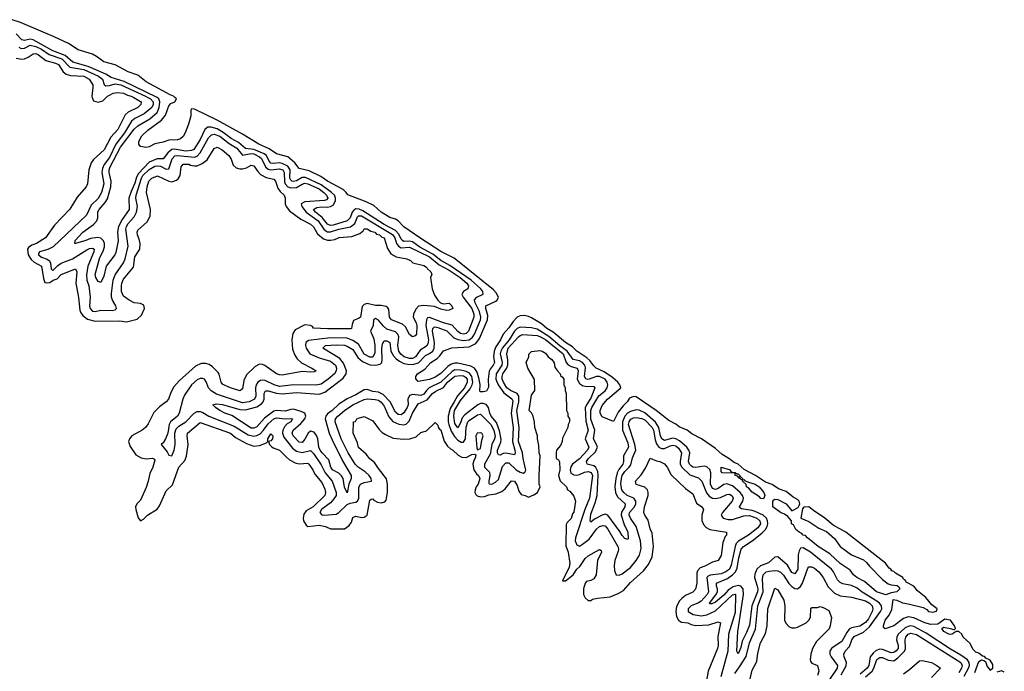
# Model space of a CAD drawing. Header units: inches. Extents: x 2473073 to 2657680, y 705365 to 849016.
# Tile 90 of 151: x 2502656 to 2509610, y 835948 to 840550. Entities that reach past the tile are written whole.
import ezdxf

# ---------------------------------------------------------------- set-up
doc = ezdxf.new("R2010")
doc.units = ezdxf.units.IN
doc.header["$MEASUREMENT"] = 0
doc.layers.add('C5803', color=7, linetype='Continuous')
doc.layers.add('C5804', color=7, linetype='Continuous')

msp = doc.modelspace()

# ---------------------------------------------------------------- linework, layer by layer
at = {"layer": 'C5803', "color": 5}
for points, elevation in [([(2503461, 840000), (2503510, 839972.7), (2503514.2, 839970), (2503510.6, 839950), (2503490.6, 839930), (2503422, 839898), (2503401.5, 839878.5), (2503350, 839774.9), (2503300.4, 839719.6), (2503252.2, 839630), (2503177.4, 839562.6), (2503160.6, 839539.4), (2503143.7, 839490), (2503133.8, 839390), (2503126.4, 839370), (2503062.5, 839297.5), (2503010, 839211.7), (2502901.9, 839098.1), (2502839.2, 839010), (2502775.4, 838970), (2502741.9, 838958.1), (2502717.8, 838942.2), (2502711.5, 838930), (2502715.2, 838890), (2502737.3, 838857.3), (2502758, 838838), (2502810, 838809.6), (2502823.3, 838723.3), (2502834, 838694), (2502851.3, 838691.3), (2502870, 838694.8), (2502892.4, 838710), (2502919.5, 838720.5), (2502950, 838750.5), (2503050, 838789.6), (2503059.3, 838770), (2503052.2, 838690), (2503071.8, 838588.2), (2503079.6, 838499.6), (2503084.4, 838484.4), (2503101.2, 838461.2), (2503135, 838435), (2503190, 838421), (2503362.9, 838422.9), (2503410, 838417.2), (2503485.6, 838434.4), (2503516.9, 838463.1), (2503536.9, 838510), (2503533.2, 838533.2), (2503510, 838545.3), (2503464.9, 838550), (2503430, 838568), (2503390, 838598.5), (2503374.7, 838630), (2503374.3, 838670), (2503377.6, 838690), (2503390, 838717.8), (2503458.8, 838801.2), (2503470, 838874.5), (2503503.5, 838930), (2503506.6, 838970), (2503500.8, 839000.8), (2503488.3, 839031.7), (2503485.2, 839050), (2503490, 839062.6), (2503556.8, 839123.2), (2503577.1, 839162.9), (2503578.9, 839210), (2503551.1, 839330), (2503555.5, 839370), (2503568.4, 839410), (2503590, 839431.9), (2503630, 839447.7), (2503710, 839409.8), (2503730, 839406), (2503763.6, 839416.4), (2503775, 839425), (2503788.6, 839450), (2503796.1, 839510), (2503810, 839529.7), (2503850, 839529.8), (2503862.3, 839522.3), (2503890, 839516.7), (2503910, 839518.4), (2503945.9, 839534.1), (2503979.1, 839560.9), (2504030, 839640.5), (2504050, 839650.8), (2504087, 839630), (2504132.8, 839590), (2504150, 839565.2), (2504162.9, 839522.9), (2504184.8, 839504.8), (2504210, 839495.9), (2504230, 839495.5), (2504256.8, 839503.2), (2504290, 839523.6), (2504310, 839517.6), (2504337.4, 839477.4), (2504357.8, 839457.8), (2504395.9, 839435.9), (2504450, 839424.2), (2504462.2, 839410), (2504479.3, 839359.3), (2504496.1, 839336.1), (2504524.7, 839310), (2504531.6, 839290), (2504531.2, 839250), (2504538.7, 839230), (2504560.7, 839200.7), (2504641.6, 839141.6), (2504710, 839106.8), (2504730, 839087.1), (2504758.7, 839038.7), (2504802.5, 839002.5), (2504830, 838993.7), (2504850, 838993), (2504881.5, 838998.5), (2504911.9, 839011.9), (2505001, 839019), (2505059.1, 839040.9), (2505080.7, 839059.3), (2505090, 839073.6), (2505110, 839073.1), (2505137.1, 839057.1), (2505163.7, 839050), (2505175.6, 839035.6), (2505198, 839030), (2505214, 839014), (2505229, 839010), (2505253, 838933), (2505277.1, 838897.1), (2505314.5, 838874.5), (2505390, 838861.2), (2505415.3, 838850), (2505433.6, 838833.6), (2505510, 838814), (2505530, 838802), (2505533.4, 838793.4), (2505559, 838770), (2505566, 838750), (2505558, 838730), (2505568, 838650), (2505584.7, 838604.7), (2505608.9, 838568.9), (2505628, 838550), (2505650, 838544), (2505690, 838548.7), (2505708.7, 838530), (2505715.3, 838510), (2505690, 838498.8), (2505670, 838497.3), (2505630, 838504.9), (2505584.9, 838524.9), (2505510, 838532.4), (2505473.3, 838526.7), (2505453.9, 838506.1), (2505437.4, 838470), (2505435.8, 838450), (2505456.1, 838410), (2505461, 838390), (2505458.4, 838330), (2505450, 838317.3), (2505430, 838310.7), (2505410, 838327.3), (2505381.3, 838381.3), (2505359.1, 838399.1), (2505282.6, 838430), (2505267, 838450), (2505262.4, 838502.4), (2505255.6, 838515.6), (2505244.1, 838524.1), (2505210, 838532), (2505170, 838530.4), (2505110, 838544.9), (2505090, 838539.5), (2505074.5, 838525.5), (2505062, 838450), (2505050, 838440.3), (2505014.7, 838425.3), (2505003.1, 838396.9), (2504998.4, 838370), (2504992.6, 838367.4), (2504830, 838366), (2504730.7, 838370.7), (2504723.6, 838383.6), (2504710, 838389.1), (2504670, 838394), (2504601.1, 838358.9), (2504585.4, 838334.6), (2504577.8, 838290), (2504582.8, 838222.8), (2504600, 838180), (2504615.6, 838155.6), (2504645.6, 838125.6), (2504718.4, 838090), (2504749.2, 838070), (2504736, 838064), (2504710, 838061.5), (2504650, 838065.8), (2504510, 838039.7), (2504490, 838042), (2504469.1, 838050), (2504387.1, 838107.1), (2504370, 838115.3), (2504350, 838116.5), (2504318.2, 838101.8), (2504258.8, 838041.2), (2504239.4, 838000.6), (2504230, 837943), (2504210, 837929.4), (2504146, 837950), (2504090, 837974.4), (2504078.9, 837990), (2504065.8, 838045.8), (2504057.8, 838057.8), (2504018.1, 838098.1), (2503994.5, 838114.5), (2503970, 838122.7), (2503937.5, 838122.5), (2503897.3, 838102.7), (2503781.7, 837998.3), (2503743.9, 837956.1), (2503723, 837917), (2503706.3, 837870), (2503691.3, 837850), (2503643.1, 837816.9), (2503603.1, 837776.9), (2503563.2, 837696.8), (2503545.2, 837670), (2503521.2, 837650), (2503448.3, 837611.7), (2503430.9, 837589.1), (2503425.6, 837570), (2503435.5, 837535.5), (2503477.4, 837477.4), (2503514.9, 837454.9), (2503550, 837449.6), (2503592.9, 837452.9), (2503607.3, 837447.3), (2503610, 837438), (2503596.8, 837390), (2503574.4, 837345.6), (2503563.9, 837290), (2503550, 837246), (2503510, 837157.1), (2503484.5, 837130), (2503473.6, 837110), (2503475.1, 837090), (2503491.8, 837031.8), (2503509.6, 837009.6), (2503530, 837022.7), (2503558, 837050), (2503626.5, 837093.5), (2503643, 837117), (2503690, 837223.5), (2503734.2, 837265.8), (2503780.7, 837390), (2503822.2, 837437.8), (2503833.4, 837466.6), (2503844.7, 837550), (2503839.6, 837610), (2503842, 837630), (2503930, 837706.3), (2504144, 837630), (2504180.3, 837600.3), (2504257.3, 837557.3), (2504310, 837539), (2504350, 837542.5), (2504398.6, 837561.4), (2504409, 837571), (2504407.5, 837590), (2504430, 837624.8), (2504444.1, 837610), (2504440.7, 837590), (2504430, 837575.3), (2504413.2, 837570), (2504420.7, 837550), (2504435.1, 837535.1), (2504446.5, 837526.5), (2504491, 837510), (2504539.3, 837459.3), (2504561.3, 837441.3), (2504600.6, 837420.6), (2504630, 837413), (2504690, 837416.8), (2504698.5, 837410), (2504727.1, 837370), (2504740.5, 837340.5), (2504790, 837281.3), (2504810, 837235.1), (2504814.8, 837210), (2504810, 837188.4), (2504728.2, 837110), (2504679.8, 837080.2), (2504662.8, 837057.2), (2504657.7, 837030), (2504660.8, 837010), (2504679.1, 836979.1), (2504691.5, 836971.5), (2504770, 836979.8), (2504816, 836970), (2504850, 836953.3), (2504950, 836954.5), (2504982.4, 836977.6), (2504998.8, 837001.2), (2505010, 837034.5), (2505030, 837044.5), (2505070, 837035.1), (2505090, 837036.3), (2505110.4, 837049.6), (2505130, 837157.2), (2505137.5, 837162.5), (2505150, 837167), (2505157, 837157), (2505182.2, 837142.2), (2505210, 837138), (2505234, 837146), (2505244.1, 837155.9), (2505254.3, 837210), (2505253.7, 837270), (2505246.4, 837306.4), (2505190, 837379.3), (2505162.7, 837422.8), (2505130, 837448.9), (2505102.5, 837482.5), (2505050, 837528.8), (2505042, 837562), (2505011.3, 837630), (2505014, 837710), (2505027.3, 837712.7), (2505038, 837730), (2505050, 837736), (2505090, 837748), (2505150, 837718), (2505195.3, 837655.3), (2505215.3, 837635.3), (2505240.1, 837620.1), (2505293.6, 837593.6), (2505367.2, 837587.2), (2505410.4, 837589.6), (2505455.8, 837604.2), (2505490, 837635.3), (2505530, 837646), (2505590, 837706), (2505610, 837686), (2505611.7, 837671.7), (2505619.3, 837659.3), (2505630, 837652.7), (2505654.2, 837574.2), (2505678, 837538), (2505698, 837518), (2505714, 837510), (2505753.6, 837473.6), (2505779.3, 837459.3), (2505810, 837458), (2505850, 837478), (2505870, 837482), (2505876.5, 837476.5), (2505872.5, 837452.5), (2505862.9, 837437.1), (2505855.6, 837410), (2505864.5, 837370), (2505882, 837342), (2505896.9, 837330), (2505906, 837310), (2505893.8, 837270), (2505878.9, 837250), (2505872.9, 837230), (2505871.1, 837210), (2505876.9, 837196.9), (2505887.9, 837187.9), (2505910, 837180.3), (2505938.2, 837181.8), (2505970, 837193.4), (2506017.8, 837202.2), (2506061.6, 837218.4), (2506083.6, 837236.4), (2506130, 837293.3), (2506151.3, 837290), (2506170, 837261.2), (2506180.1, 837220.1), (2506197, 837197), (2506226, 837190), (2506250, 837178), (2506286.4, 837193.6), (2506312, 837210), (2506332, 837250), (2506326, 837270), (2506324.7, 837330), (2506331.3, 837470), (2506324.7, 837490), (2506323.6, 837543.6), (2506312, 837590), (2506312, 837610), (2506294, 837670), (2506292.7, 837707.3), (2506282, 837750), (2506270, 837774), (2506254, 837790), (2506270, 837898), (2506294, 837930), (2506291.6, 838008.4), (2506244.7, 838090), (2506234, 838130), (2506251.6, 838168.4), (2506252.7, 838187.3), (2506270, 838206), (2506330, 838214), (2506346, 838210), (2506370, 838195.3), (2506388.9, 838168.9), (2506415.3, 838150), (2506430, 838126), (2506436.5, 838096.5), (2506451.8, 838071.8), (2506474, 838050), (2506476.4, 838036.4), (2506490, 838026), (2506498, 838010), (2506498, 837970), (2506508, 837950), (2506508, 837930), (2506515.3, 837910), (2506518, 837790), (2506528, 837770), (2506528, 837750), (2506538, 837730), (2506538, 837710), (2506528.9, 837691.1), (2506528, 837670), (2506490, 837594), (2506488, 837570), (2506476.4, 837543.6), (2506448, 837510), (2506446, 837490), (2506446, 837450), (2506462, 837442), (2506467.3, 837427.3), (2506471, 837371), (2506462, 837330), (2506473.3, 837293.3), (2506518, 837250), (2506526, 837230), (2506540.4, 837220.4), (2506570, 837186), (2506582, 837150), (2506570, 837071), (2506560.4, 837059.6), (2506550, 837028.2), (2506522.3, 836997.7), (2506516.1, 836983.9), (2506513.6, 836833.6), (2506530, 836788.7), (2506541.2, 836710), (2506536.5, 836683.5), (2506490, 836586), (2506510, 836588), (2506564.7, 836630), (2506590.6, 836670), (2506612.7, 836687.2), (2506650, 836743.7), (2506670, 836762.7), (2506750, 836809), (2506762, 836802), (2506765.2, 836790), (2506737.6, 836730), (2506727, 836630), (2506710, 836601.6), (2506690, 836588.4), (2506659, 836581), (2506649, 836571), (2506637.2, 836530), (2506639, 836490), (2506650, 836466), (2506670, 836448), (2506690, 836448), (2506702, 836458), (2506735.9, 836464.1), (2506826.2, 836473.8), (2506883, 836497), (2506921.3, 836518.7), (2506970, 836575.5), (2507062.7, 836657.3), (2507098, 836702), (2507124, 836756), (2507133.1, 836830), (2507123.4, 836923.4), (2507110, 836954.8), (2507094.7, 837014.7), (2507070, 837051), (2507064.9, 837070), (2507069.4, 837109.4), (2507094.9, 837190), (2507095.5, 837210), (2507089.1, 837229.1), (2507070, 837248.4), (2507010, 837266.4), (2507004.9, 837290), (2507044.4, 837335.6), (2507076.7, 837383.3), (2507110, 837452.3), (2507154.3, 837434.3), (2507178, 837430), (2507210, 837414), (2507230, 837389), (2507256.1, 837336.1), (2507358.7, 837238.7), (2507410, 837200.9), (2507436.4, 837136.4), (2507474.5, 837110), (2507484.5, 837090), (2507473.7, 837050), (2507473.4, 837013.4), (2507485.3, 836985.3), (2507504.2, 836964.2), (2507530, 836949), (2507648, 836930), (2507648.7, 836910), (2507639.3, 836900.7), (2507622, 836858), (2507610, 836764.7), (2507590, 836731), (2507550, 836718), (2507496, 836690), (2507461.3, 836678.7), (2507443.1, 836656.9), (2507438, 836642), (2507438.7, 836570), (2507430, 836527.4), (2507410, 836508), (2507357.3, 836482.7), (2507334.4, 836465.6), (2507315, 836445), (2507294.8, 836405.2), (2507290.4, 836370), (2507293.9, 836333.9), (2507308.8, 836308.8), (2507330, 836295.7), (2507374.5, 836290), (2507398.8, 836278.8), (2507431.7, 836271.7), (2507523.9, 836276.1), (2507590, 836298), (2507605.1, 836290), (2507587.1, 836192.9), (2507588.7, 836130), (2507584.4, 836110), (2507518.3, 835950), (2507498, 835830)], 80), ([(2503562.1, 840000), (2503579.3, 839990), (2503598.4, 839970), (2503599.6, 839950), (2503589.1, 839930), (2503535.9, 839884.1), (2503470, 839852.4), (2503446.7, 839833.3), (2503396.1, 839750), (2503335.3, 839670), (2503290, 839577.6), (2503253.7, 839526.3), (2503241, 839499), (2503235.7, 839470), (2503249.5, 839390), (2503234.9, 839330), (2503210, 839287.5), (2503160.4, 839239.6), (2503128.5, 839170), (2502893.1, 838946.9), (2502854.1, 838925.9), (2502795, 838910), (2502790, 838898.4), (2502788.6, 838890), (2502810, 838872.9), (2502850, 838859), (2502867, 838846.9), (2502874.1, 838830), (2502877.9, 838790), (2502890, 838778.8), (2502925.2, 838814.8), (2502948.8, 838831.2), (2503030, 838861), (2503130, 838925.5), (2503150, 838934.1), (2503170, 838936.4), (2503181.5, 838930), (2503179.7, 838910), (2503137.4, 838810), (2503127.6, 838747.6), (2503130.4, 838710.4), (2503144.9, 838670), (2503154.6, 838590), (2503150, 838527.6), (2503154, 838510), (2503170, 838491), (2503190, 838489), (2503230, 838498.1), (2503310, 838495.6), (2503330, 838501.1), (2503340.4, 838510), (2503335.5, 838530), (2503310.7, 838570), (2503304.5, 838590), (2503304, 838616), (2503316.8, 838710), (2503330.8, 838749.2), (2503388.2, 838831.8), (2503400, 838860), (2503421, 838950), (2503405.4, 839070), (2503410.5, 839090), (2503423, 839110), (2503463.4, 839156.6), (2503481.7, 839190), (2503487.9, 839230), (2503477, 839290), (2503477.8, 839310), (2503515.9, 839430), (2503526.3, 839450), (2503570, 839493), (2503610, 839516), (2503630, 839519), (2503650, 839514.6), (2503690, 839493.6), (2503710, 839497.8), (2503732.7, 839567.3), (2503752.5, 839587.5), (2503770, 839591.7), (2503890, 839579.7), (2503910, 839585.2), (2503931.4, 839608.6), (2503990, 839714.6), (2504010, 839737.2), (2504030, 839742.5), (2504070, 839726.5), (2504134.9, 839674.9), (2504190, 839643.5), (2504230, 839593.4), (2504290, 839605.6), (2504310, 839601.8), (2504350, 839582.2), (2504364.9, 839570), (2504391.8, 839511.8), (2504410, 839495.2), (2504430, 839488.6), (2504490, 839495.9), (2504513.5, 839490), (2504524.8, 839470), (2504525.2, 839405.2), (2504530.8, 839390), (2504550.7, 839370.7), (2504570, 839362.9), (2504610, 839364.9), (2504650, 839388.8), (2504670, 839395.4), (2504690, 839391.8), (2504770, 839355.9), (2504803.4, 839330), (2504822.1, 839310), (2504832.5, 839290), (2504823, 839277), (2504808, 839272), (2504670, 839262.9), (2504644.9, 839250), (2504648.8, 839230), (2504679.5, 839190), (2504763.3, 839130), (2504803.9, 839070), (2504818.5, 839058.6), (2504830, 839052.7), (2504850, 839051), (2504910, 839071.5), (2504993.4, 839086.6), (2505021.9, 839110), (2505042.7, 839157.3), (2505050, 839164.5), (2505070, 839164.2), (2505290, 839033.5), (2505305.9, 839010), (2505317.5, 838970), (2505330.3, 838950), (2505350, 838939.8), (2505410, 838944.4), (2505550, 838875.7), (2505618.6, 838818.6), (2505690, 838780), (2505766.4, 838730), (2505814.3, 838690), (2505825.9, 838670), (2505821.1, 838650), (2505790.3, 838629.7), (2505778.2, 838610), (2505787, 838590), (2505848.3, 838510), (2505864.6, 838470), (2505864.4, 838450), (2505826.9, 838350), (2505810, 838334.5), (2505790, 838330.1), (2505770, 838334.4), (2505750, 838347.3), (2505710, 838392.7), (2505650, 838407.9), (2505550, 838447.8), (2505535.5, 838444.5), (2505528.8, 838431.2), (2505524.6, 838390), (2505543, 838290), (2505538.9, 838261.1), (2505530, 838244.7), (2505483.5, 838216.5), (2505452.2, 838167.8), (2505430, 838157.2), (2505410, 838156.1), (2505371.3, 838170), (2505348.2, 838188.2), (2505333, 838210), (2505326.5, 838250), (2505334.3, 838310), (2505327.3, 838330), (2505310, 838344.4), (2505250, 838365), (2505225.7, 838385.7), (2505190, 838427.9), (2505170, 838440.1), (2505153.8, 838430), (2505151.6, 838390), (2505133.4, 838350), (2505157.2, 838297.2), (2505164, 838250), (2505164, 838196), (2505150, 838165.7), (2505130, 838165.9), (2505090, 838186.8), (2505050, 838258.8), (2505010, 838285.4), (2504970, 838299.8), (2504850, 838304.1), (2504695.2, 838284.8), (2504676.5, 838270), (2504673.8, 838250), (2504679.1, 838230), (2504705.6, 838190), (2504770, 838162.7), (2504850, 838137.9), (2504886.3, 838110), (2504893, 838090), (2504891, 838070), (2504878.9, 838050), (2504835.6, 838010), (2504784.2, 837975.8), (2504750, 837968.4), (2504590, 837972.1), (2504490, 837960.4), (2504453.7, 837970), (2504390, 838001.1), (2504370, 838004.9), (2504357.6, 838002.4), (2504336.9, 837990), (2504325, 837970), (2504321, 837950), (2504322.7, 837890), (2504313.4, 837870), (2504275.9, 837850), (2504230, 837844.5), (2504044.9, 837904.9), (2504008.1, 837928.1), (2503988.9, 837948.9), (2503973.3, 837993.3), (2503960.6, 838010), (2503950, 838015.7), (2503930, 838015.7), (2503910, 838007.3), (2503869.8, 837970.2), (2503821.1, 837898.9), (2503808.4, 837870), (2503783.4, 837770), (2503769.7, 837750.3), (2503721.6, 837710), (2503711.6, 837690), (2503701.1, 837630), (2503686.7, 837590), (2503670, 837560.7), (2503654.3, 837550), (2503698.6, 837498.6), (2503710, 837473.7), (2503730, 837468.8), (2503747.7, 837510), (2503753.7, 837550), (2503750.8, 837630), (2503760.1, 837659.9), (2503780.8, 837679.2), (2503830, 837710.3), (2503888.3, 837771.7), (2503910, 837782.3), (2503930, 837783.4), (2503950, 837776.3), (2503991.1, 837750), (2504170, 837680), (2504270, 837617.6), (2504310, 837608.5), (2504330, 837612.8), (2504353.8, 837626.2), (2504377.2, 837650), (2504410, 837696), (2504450, 837730.2), (2504470, 837738), (2504530, 837730.3), (2504574.3, 837734.3), (2504582, 837730), (2504570.6, 837710), (2504544.1, 837695.9), (2504526.3, 837673.7), (2504515.6, 837650), (2504512.7, 837630), (2504520.6, 837600.6), (2504583, 837523), (2504610, 837501.8), (2504650, 837493.2), (2504710, 837508.4), (2504730, 837486.2), (2504785.4, 837405.4), (2504813.6, 837350), (2504862.6, 837290), (2504892.1, 837210), (2504890.2, 837190), (2504874.2, 837165.8), (2504850, 837138.5), (2504788.3, 837090), (2504776.6, 837070), (2504790, 837054.1), (2504809.4, 837050), (2504890, 837057.4), (2504910, 837069.5), (2504970, 837126.2), (2504990, 837134.9), (2505030, 837141.5), (2505041.1, 837150), (2505052.1, 837170), (2505051.4, 837248.6), (2505062.5, 837270), (2505090, 837280.5), (2505140.3, 837290), (2505137.8, 837310), (2505124.1, 837330), (2505096.2, 837356.2), (2505045.9, 837390), (2505024.2, 837410), (2504975.6, 837490), (2504926.3, 837590), (2504884.3, 837710), (2504886.6, 837730), (2504902.9, 837750), (2504950, 837789.9), (2505008.1, 837830), (2505090, 837867), (2505110, 837872.6), (2505166.8, 837866.8), (2505190, 837861.9), (2505210, 837848.2), (2505230, 837820.2), (2505264.2, 837744.2), (2505291.9, 837711.9), (2505332.9, 837692.9), (2505370, 837689), (2505386.4, 837693.6), (2505406.5, 837713.5), (2505430.1, 837770), (2505470, 837836.8), (2505534.7, 837865.3), (2505571, 837910), (2505593.9, 837926.1), (2505648.5, 837951.5), (2505677.4, 837990), (2505730, 838031.9), (2505770, 838038.2), (2505790, 838034.5), (2505805.1, 838025.1), (2505815.6, 838010), (2505817.3, 837990), (2505796.4, 837950), (2505747.2, 837892.8), (2505725.7, 837850), (2505695.5, 837804.5), (2505681.4, 837750), (2505682.4, 837710), (2505687.5, 837690), (2505704.5, 837644.5), (2505726.7, 837606.7), (2505750, 837579.8), (2505773.6, 837566.4), (2505790, 837566.4), (2505803.8, 837590), (2505808.6, 837671.4), (2505821.7, 837710), (2505830, 837720.1), (2505890, 837758.6), (2505910, 837765), (2505984.1, 837690), (2506004.9, 837650), (2506013.5, 837606.5), (2506010.5, 837589.5), (2505990.1, 837549.9), (2505978, 837482), (2505939.9, 837410), (2505939.6, 837390), (2505973.4, 837353.4), (2505975.5, 837330), (2505968.3, 837290), (2505970, 837277.6), (2505972.5, 837272.5), (2505990, 837269.3), (2506016.7, 837283.3), (2506036.9, 837303.1), (2506066.5, 837393.5), (2506090, 837420.5), (2506110, 837419.2), (2506162.6, 837370), (2506190, 837354.2), (2506212.3, 837347.7), (2506224.7, 837355.3), (2506230, 837368.4), (2506211, 837450), (2506207.3, 837490), (2506178.7, 837570), (2506184.1, 837670), (2506167.2, 837790), (2506181.5, 837850), (2506181.9, 837890), (2506170, 837911.1), (2506122.5, 837930), (2506096.8, 837950), (2506072.2, 837990), (2506064.1, 838010), (2506062.4, 838030), (2506068, 838050), (2506093.8, 838086.2), (2506103.8, 838110), (2506104.6, 838144.6), (2506095.9, 838190), (2506106, 838230), (2506178.3, 838310), (2506190, 838320.1), (2506210, 838325.5), (2506310, 838319.3), (2506330, 838313.5), (2506370, 838292.2), (2506494.4, 838190), (2506516.4, 838130), (2506530, 838111.9), (2506550, 838101.8), (2506593.4, 838090), (2506601.3, 838070), (2506594.4, 838010), (2506610, 837979.8), (2506630, 837966.1), (2506650, 837960.9), (2506710, 837958.6), (2506718.3, 837950), (2506690, 837878.1), (2506658, 837830), (2506650.9, 837809.1), (2506654.4, 837714.4), (2506670.8, 837650), (2506650.7, 837590), (2506674.6, 837530), (2506665.9, 837510), (2506610.8, 837449.2), (2506561.4, 837410), (2506548.9, 837391.1), (2506544.5, 837370), (2506548.3, 837348.3), (2506570, 837335.3), (2506590, 837333), (2506610, 837337), (2506646.1, 837353.9), (2506670, 837358.5), (2506691.6, 837351.6), (2506700.4, 837330), (2506679.6, 837170), (2506648.2, 837091.8), (2506581.7, 836890), (2506580.2, 836870), (2506590, 836840.5), (2506610, 836832.2), (2506630, 836845.2), (2506677.7, 836882.3), (2506730, 836952.9), (2506750, 836970.3), (2506776.7, 836976.7), (2506790, 836974.2), (2506810, 836952.1), (2506880.8, 836830), (2506885.4, 836810), (2506883.1, 836796.9), (2506859.6, 836730), (2506855.4, 836695.4), (2506856.5, 836656.5), (2506868.9, 836628.9), (2506890, 836627.5), (2506910, 836637.4), (2506970, 836679.9), (2507010.7, 836730), (2507032.6, 836767.4), (2507044.9, 836815.1), (2507041, 836870), (2507010.5, 836970), (2506969.1, 837030), (2506960.2, 837050), (2506963.9, 837070), (2506997.5, 837110), (2507006.8, 837130), (2507008.1, 837150), (2506993.2, 837170), (2506947.3, 837190), (2506922.1, 837210), (2506909.8, 837230), (2506902.5, 837270), (2506905.4, 837310), (2506911.8, 837330), (2506930, 837359.9), (2506961.4, 837390), (2506972.7, 837407.3), (2506983.7, 837456.3), (2507007.5, 837510), (2507000.8, 837550), (2506956.8, 837690), (2506960.2, 837710), (2506972.4, 837727.6), (2506990, 837737.4), (2507010, 837740.6), (2507050, 837734.4), (2507070, 837723.9), (2507123.6, 837670), (2507131.8, 837650), (2507143.3, 837583.3), (2507154.1, 837554.1), (2507170.2, 837530.2), (2507190, 837520.7), (2507210, 837521.9), (2507250, 837541.2), (2507270, 837545.7), (2507290, 837539.8), (2507310, 837522.8), (2507329.6, 837490), (2507319.6, 837430), (2507321.5, 837410), (2507331.8, 837390), (2507390, 837336.3), (2507450, 837314), (2507462.7, 837302.7), (2507472.8, 837290), (2507507.8, 837207.8), (2507525.1, 837185.1), (2507550, 837171.8), (2507571, 837169), (2507605.4, 837174.6), (2507650, 837197.1), (2507670, 837198.4), (2507688.1, 837188.1), (2507695.7, 837170), (2507687.5, 837150), (2507619.2, 837070), (2507610.4, 837050), (2507625.4, 837030), (2507659.8, 837019.8), (2507690, 837019), (2507770, 837046.6), (2507810, 837049), (2507861, 837030), (2507883.1, 837010), (2507887.6, 836990), (2507870, 836960.8), (2507803.5, 836910), (2507732.6, 836867.4), (2507716.6, 836850), (2507708.5, 836830), (2507681.5, 836698.5), (2507668.1, 836670), (2507642.1, 836650), (2507610, 836635.6), (2507532.6, 836627.4), (2507519.1, 836620.9), (2507509.4, 836610), (2507520.1, 836510), (2507512.3, 836490), (2507470, 836443.8), (2507450, 836430.4), (2507398.7, 836410), (2507377.3, 836390), (2507376.8, 836370), (2507413.3, 836350), (2507470, 836339.7), (2507510, 836346.5), (2507570, 836375.7), (2507690, 836488.3), (2507710, 836493), (2507712.5, 836490), (2507710, 836362.8), (2507662.1, 836210), (2507657.2, 836090), (2507607.4, 835910)], 60), ([(2508457.4, 835922.6), (2508494, 835986), (2508495.9, 836010), (2508478.9, 836050), (2508476.4, 836070), (2508486.5, 836090), (2508516.6, 836123.4), (2508532.6, 836170), (2508550, 836193.4), (2508615.3, 836224.7), (2508658.1, 836261.9), (2508736.2, 836370), (2508745.9, 836390), (2508743.6, 836410), (2508728.4, 836430), (2508710, 836444.4), (2508607, 836507), (2508570, 836535.2), (2508530, 836553.7), (2508470, 836566.7), (2508450, 836575.8), (2508432.8, 836592.8), (2508404.5, 836650), (2508389.9, 836670), (2508242.3, 836790), (2508190, 836820.6), (2508170, 836818.5), (2508160.4, 836799.6), (2508154.8, 836770), (2508151, 836670), (2508130, 836635.2), (2508110, 836645.6), (2508077.9, 836697.9), (2508010, 836755.7), (2507990, 836754.6), (2507945.3, 836714.7), (2507887.5, 836692.5), (2507861.6, 836670), (2507847.2, 836632.8), (2507846.6, 836610), (2507865.5, 836550), (2507868.9, 836530), (2507866.1, 836510), (2507826.9, 836410), (2507810, 836272.6), (2507790, 836221), (2507758.2, 836161.8), (2507750, 836117.2), (2507730, 836071.5), (2507721.1, 836090), (2507728.1, 836228.1), (2507767, 836490), (2507765.1, 836530), (2507750, 836548.2), (2507733.3, 836553.3), (2507695.3, 836544.7), (2507659.4, 836520.6), (2507630, 836486.8), (2507570, 836435.7), (2507543.4, 836423.4), (2507530, 836423.5), (2507528, 836430), (2507572.5, 836487.5), (2507584.3, 836510), (2507585.5, 836530), (2507577.4, 836550), (2507576.4, 836570), (2507655.7, 836604.3), (2507691, 836629), (2507710.9, 836650), (2507722.9, 836677.1), (2507735.2, 836750), (2507751, 836810), (2507768.7, 836830), (2507830, 836870.4), (2507896.7, 836923.3), (2507923, 836950), (2507934.2, 836970), (2507939, 836990), (2507938, 837010), (2507929.9, 837030), (2507907.1, 837050), (2507850, 837077.2), (2507830, 837084.1), (2507754.3, 837094.3), (2507742.9, 837102.9), (2507740.2, 837110), (2507764, 837150), (2507768.8, 837170), (2507760.5, 837190), (2507743.4, 837210), (2507690, 837257.4), (2507650, 837271.5), (2507630, 837266.6), (2507590, 837238.7), (2507570, 837230.9), (2507550, 837239.7), (2507535.9, 837270), (2507537.4, 837350), (2507530, 837373.3), (2507510, 837391.7), (2507490, 837396.5), (2507430, 837386.6), (2507410, 837389.9), (2507398, 837398), (2507385.9, 837410), (2507380.5, 837430), (2507389.7, 837490), (2507382.6, 837510), (2507366.7, 837530), (2507315.2, 837575.2), (2507290, 837589.7), (2507266.5, 837593.5), (2507210, 837579), (2507190.5, 837590), (2507181.6, 837610), (2507169.5, 837670), (2507147.1, 837707.1), (2507072.3, 837772.3), (2507030, 837792.9), (2507010, 837795.4), (2506970, 837783.3), (2506949.1, 837770.9), (2506930, 837749.9), (2506912.7, 837710), (2506912.8, 837650), (2506950, 837561.1), (2506956, 837530), (2506920.9, 837470), (2506921.3, 837430), (2506915.2, 837410), (2506887.1, 837372.9), (2506876.9, 837350), (2506865.9, 837310), (2506859.3, 837250), (2506863.2, 837210), (2506879, 837179), (2506933.1, 837130), (2506930.9, 837110), (2506907.3, 837072.7), (2506904.4, 837050), (2506925.1, 836985.1), (2506951.9, 836930), (2506954.4, 836885.6), (2506950, 836878.9), (2506930, 836885.4), (2506910, 836907.2), (2506894.8, 836934.8), (2506810, 837051.1), (2506790, 837056.9), (2506769.3, 837050.7), (2506716.8, 837023.2), (2506690, 837001.7), (2506686, 837010), (2506690, 837057.6), (2506721.3, 837138.7), (2506733.9, 837190), (2506742.1, 837330), (2506739.4, 837359.4), (2506726.2, 837386.2), (2506710, 837398.8), (2506663.1, 837410), (2506660.4, 837420.4), (2506659.6, 837430), (2506674, 837450), (2506723.2, 837496.8), (2506736.6, 837530), (2506730.7, 837550.7), (2506708.4, 837590), (2506717.5, 837650), (2506688.7, 837728.7), (2506689.1, 837790), (2506696.4, 837810), (2506745.7, 837894.3), (2506790.1, 837929.9), (2506805.9, 837950), (2506811, 837970), (2506805.5, 837990), (2506790, 838010.4), (2506750, 838030.2), (2506730, 838029.5), (2506670, 838009.1), (2506653.5, 838013.5), (2506644.3, 838030), (2506651.5, 838091.5), (2506646.9, 838110), (2506630.2, 838130), (2506610, 838139.8), (2506565.3, 838150), (2506523, 838210), (2506470, 838246.5), (2506392.7, 838312.7), (2506310, 838365), (2506270, 838373.7), (2506190, 838378.1), (2506170, 838368.4), (2506151.6, 838350), (2506113.8, 838290), (2506066.4, 838233.6), (2506054.4, 838210), (2506050.5, 838190), (2506063.4, 838130), (2506062.1, 838110), (2506021.3, 838050), (2506019, 838010), (2506035.2, 837970), (2506074.5, 837914.5), (2506132, 837872), (2506137.9, 837857.9), (2506127.9, 837770), (2506140.1, 837670), (2506136.5, 837570), (2506152.9, 837510), (2506154.3, 837490), (2506150, 837477.2), (2506090, 837489.2), (2506070, 837485.5), (2506050, 837474), (2506036.9, 837476.9), (2506030.6, 837490.6), (2506031.1, 837510), (2506053.3, 837566.7), (2506055.4, 837584.6), (2506045.2, 837645.2), (2506024.5, 837704.5), (2505986, 837750), (2505975.9, 837770), (2505966.6, 837810), (2505950, 837832.7), (2505930, 837840.4), (2505910, 837838.2), (2505892, 837830), (2505800.2, 837759.8), (2505782, 837738), (2505770, 837703.1), (2505750, 837666.3), (2505730, 837697.4), (2505721.7, 837750), (2505727.7, 837790), (2505770, 837861.1), (2505837.7, 837942.3), (2505851.9, 837970), (2505855.4, 837990), (2505848.6, 838030), (2505833.3, 838053.3), (2505810, 838065.4), (2505770, 838074.9), (2505730, 838076.1), (2505710, 838065.4), (2505630, 837989), (2505549, 837950), (2505528.5, 837931.5), (2505510, 837905.5), (2505490, 837896.3), (2505430, 837903.3), (2505410, 837896), (2505397.4, 837870), (2505399.1, 837830), (2505393.6, 837810), (2505370, 837773.3), (2505350, 837758.4), (2505330, 837760.6), (2505310, 837777.1), (2505271.5, 837851.5), (2505223.1, 837903.1), (2505190, 837918.4), (2505150, 837924.4), (2505110, 837938), (2505090, 837936.9), (2505030, 837900.4), (2504967.8, 837872.2), (2504910, 837835.2), (2504863.8, 837790), (2504830, 837765.4), (2504817.8, 837750), (2504813.7, 837730), (2504842.1, 837630), (2504862.6, 837582.6), (2504934.9, 837434.9), (2504998.1, 837330), (2504997.1, 837310), (2504981.7, 837270), (2504969, 837209), (2504950, 837249.2), (2504939.9, 837310), (2504929.6, 837329.6), (2504910, 837348.2), (2504864.8, 837370), (2504852.9, 837390), (2504840.3, 837440.3), (2504791.4, 837490), (2504777.7, 837510), (2504769.7, 837530), (2504761.3, 837590), (2504752.8, 837612.8), (2504736, 837636), (2504710, 837642.8), (2504692.5, 837630), (2504670, 837586.5), (2504650, 837563.6), (2504630, 837566.1), (2504588.1, 837610), (2504579.5, 837630), (2504587.3, 837650), (2504642.4, 837697.6), (2504668.7, 837730), (2504675.9, 837750), (2504669.3, 837770), (2504642.9, 837782.9), (2504590, 837798.2), (2504570, 837797.4), (2504530, 837785.4), (2504470, 837789.3), (2504450, 837785.3), (2504384.2, 837735.8), (2504330, 837675.4), (2504310, 837664.9), (2504290, 837665.2), (2504153.8, 837753.8), (2504105.3, 837770), (2504069.8, 837790), (2504039.1, 837810), (2504020.9, 837830), (2504043.1, 837836.9), (2504087.5, 837832.5), (2504210, 837796), (2504250, 837795.7), (2504330, 837814.8), (2504364.2, 837835.8), (2504376.4, 837850), (2504383.3, 837870), (2504382.8, 837910), (2504391.6, 837928.4), (2504410, 837929.6), (2504470, 837911.5), (2504510, 837907.4), (2504610, 837916.2), (2504770, 837904.8), (2504810, 837919), (2504941.4, 838018.6), (2504962.5, 838050), (2504964.4, 838070), (2504943.3, 838123.3), (2504916.7, 838156.7), (2504798, 838230), (2504815.8, 838250), (2504890, 838254.6), (2504950, 838250.3), (2504970, 838244.5), (2505010, 838221.8), (2505045, 838165), (2505077, 838137), (2505130, 838113.2), (2505170, 838110.5), (2505202.6, 838117.4), (2505213.8, 838130), (2505217.1, 838150), (2505213.3, 838226.7), (2505218.4, 838261.6), (2505230, 838282.8), (2505250, 838281.2), (2505270.1, 838270.1), (2505278.4, 838210), (2505296.6, 838176.6), (2505315.1, 838155.1), (2505338, 838138), (2505370, 838122.5), (2505396.3, 838116.3), (2505430, 838115.3), (2505473.6, 838126.4), (2505521.6, 838178.4), (2505550, 838191.9), (2505573.9, 838210), (2505582.6, 838230), (2505586.1, 838270), (2505570.9, 838350), (2505572.7, 838370), (2505582.7, 838377.3), (2505590, 838379.9), (2505610, 838375.4), (2505672.6, 838352.6), (2505722.9, 838302.9), (2505750, 838290.9), (2505790, 838284.1), (2505830.4, 838289.6), (2505853.2, 838306.8), (2505868, 838330), (2505910, 838430), (2505913.9, 838450), (2505903.9, 838490), (2505872.3, 838550), (2505867.6, 838572.4), (2505883.7, 838590), (2505929.3, 838610.7), (2505928.1, 838630), (2505912, 838650), (2505845.6, 838710), (2505694.9, 838814.9), (2505629.9, 838849.9), (2505573.7, 838893.7), (2505483.1, 838943.1), (2505430, 838980.1), (2505410, 838985.3), (2505370, 838984.1), (2505359.2, 838990), (2505350, 838999.9), (2505334.3, 839034.3), (2505310, 839060.4), (2505230, 839102.9), (2505079.8, 839199.8), (2505052.5, 839212.5), (2505030, 839213.2), (2505016.3, 839203.7), (2505005.2, 839190), (2504989.5, 839150), (2504970, 839128.6), (2504870, 839099.4), (2504850, 839096.3), (2504830, 839105.6), (2504793.4, 839153.4), (2504744.6, 839190), (2504729.9, 839210), (2504755.6, 839224.4), (2504790, 839228.5), (2504830, 839225.4), (2504850.5, 839229.5), (2504870, 839241.2), (2504886.2, 839270), (2504886.8, 839290), (2504878.8, 839310), (2504859.3, 839330), (2504784.8, 839384.8), (2504675.3, 839435.3), (2504650, 839434.5), (2504610, 839410.8), (2504590, 839406.3), (2504579.1, 839410), (2504570, 839416.7), (2504564.2, 839430), (2504566.2, 839490), (2504550, 839514.6), (2504510, 839534.9), (2504490, 839538.2), (2504450, 839533.5), (2504430, 839537.3), (2504418.3, 839550), (2504398.1, 839590), (2504383, 839603), (2504310, 839634.3), (2504250, 839639.9), (2504202.5, 839682.5), (2504150, 839710.7), (2504093.7, 839753.7), (2504050, 839778.3), (2504008.1, 839791.9), (2503985, 839790), (2503964.6, 839775.4), (2503930, 839703.2), (2503886.8, 839633.2), (2503870, 839626.3), (2503830, 839622.2), (2503750, 839636.7), (2503730, 839632.7), (2503701.8, 839610), (2503670, 839566.2), (2503627.1, 839567.1), (2503570, 839543.9), (2503495.6, 839464.4), (2503481.9, 839438.1), (2503470, 839394.7), (2503442.3, 839337.7), (2503427.8, 839290), (2503430.1, 839210), (2503380.1, 839139.9), (2503352.8, 839090), (2503346.8, 839050), (2503351.3, 838988.7), (2503334.9, 838905.1), (2503328.8, 838890), (2503267.5, 838810), (2503250, 838738), (2503230, 838694), (2503210, 838700.5), (2503193.1, 838730), (2503189.5, 838750), (2503221.5, 838870), (2503245.6, 838914.4), (2503255.1, 838944.9), (2503255.3, 838970), (2503248.9, 838988.9), (2503230, 839008.1), (2503207.8, 839012.2), (2503155.2, 839004.8), (2503123.8, 838990), (2503050, 838968.3), (2503045.2, 838970), (2503048.2, 838990), (2503102.8, 839050), (2503176.5, 839103.5), (2503200.7, 839130), (2503207.1, 839150), (2503207.7, 839192.3), (2503216.5, 839210), (2503260.8, 839259.2), (2503275.2, 839284.8), (2503298.8, 839370), (2503303.1, 839410), (2503286.8, 839470), (2503287.8, 839490), (2503296, 839510), (2503367, 839650), (2503464.2, 839775.8), (2503490, 839799.7), (2503575.9, 839850), (2503626.5, 839893.5), (2503642, 839930), (2503646.6, 839970), (2503638.1, 839990), (2503626.3, 840000)], 40), ([(2503168, 840000), (2503176.2, 839976.2), (2503210, 839967), (2503244.2, 839975.8), (2503267, 840000)], 80), ([(2509401.4, 835938.6), (2509430, 836017.3), (2509450, 836028.2), (2509465.2, 836025.2), (2509476.8, 836016.8), (2509490, 835981), (2509510, 835956.3), (2509529.2, 835970), (2509530, 835995.3), (2509510, 836026), (2509480.1, 836040.1), (2509470, 836052.3), (2509456, 836056), (2509430, 836075.3), (2509410, 836082), (2509390, 836102), (2509365.6, 836145.6), (2509319, 836190), (2509309.2, 836209.2), (2509290, 836228), (2509270, 836228), (2509242, 836210), (2509230, 836207.8), (2509218, 836210), (2509182.7, 836230), (2509169, 836251), (2509180.2, 836259.8), (2509231, 836251), (2509250, 836242), (2509258, 836242), (2509266, 836250), (2509259.3, 836270), (2509229, 836310), (2509190, 836315.8), (2509139.9, 836280.1), (2509090, 836278.4), (2509048.2, 836290), (2508970, 836325.9), (2508930, 836332), (2508898.9, 836321.1), (2508830, 836267.9), (2508768.7, 836248.7), (2508756.4, 836256.4), (2508756, 836270), (2508768.9, 836310), (2508796.4, 836343.6), (2508815.4, 836384.6), (2508825.2, 836454.8), (2508850, 836451), (2508890, 836431), (2508930, 836425.5), (2509038, 836398), (2509063.5, 836383.5), (2509074, 836370), (2509105.2, 836365.2), (2509130, 836372), (2509136, 836390), (2509098.4, 836418.4), (2509055.6, 836470), (2508996.9, 836516.9), (2508970, 836549.2), (2508918, 836578), (2508912.7, 836590), (2508898.6, 836598.6), (2508892.3, 836610), (2508840.7, 836640.7), (2508830, 836652.3), (2508816.5, 836656.5), (2508808.7, 836670), (2508795.9, 836675.9), (2508770, 836712.8), (2508489.6, 836930), (2508401.1, 836981.1), (2508343, 837030), (2508262.8, 837082.8), (2508230, 837109.6), (2508193.7, 837106.3), (2508185.2, 837094.8), (2508174, 837030), (2508230, 837006), (2508299.1, 836959.1), (2508354.6, 836934.6), (2508410, 836886), (2508451.3, 836830), (2508530, 836771), (2508614.9, 836734.9), (2508637.1, 836717.1), (2508657.3, 836690), (2508750, 836596), (2508790, 836566), (2508810, 836558), (2508854.4, 836554.4), (2508865.4, 836545.4), (2508871.1, 836531.1), (2508850, 836508.7), (2508810, 836502), (2508772.5, 836487.5), (2508707.7, 836510), (2508621.9, 836581.9), (2508568.4, 836610), (2508545.1, 836630), (2508521.6, 836661.6), (2508450, 836708.7), (2508378.2, 836778.2), (2508294.5, 836830), (2508220.9, 836890), (2508206.6, 836906.6), (2508189.3, 836910), (2508180.9, 836920.9), (2508162, 836930), (2508138, 836950), (2508122, 836982), (2508106, 836990), (2508106, 837010), (2508080.4, 837040.4), (2508058, 837058), (2508030, 837068.7), (2507975.3, 837110), (2507975.3, 837150), (2507981.2, 837158.8), (2507990, 837164.7), (2508010, 837161), (2508070.5, 837130.5), (2508110, 837082), (2508154.2, 837105.8), (2508161.2, 837118.8), (2508165.1, 837130), (2508160.5, 837150), (2508150, 837161.3), (2508117.7, 837177.7), (2508070, 837217.3), (2508015.7, 837235.7), (2507970, 837266.4), (2507922.9, 837282.9), (2507852.8, 837330), (2507773.2, 837373.2), (2507729.4, 837410), (2507701.7, 837421.7), (2507665.1, 837450), (2507618, 837478), (2507570, 837522), (2507471, 837590), (2507404.2, 837624.2), (2507370, 837651.6), (2507314.1, 837674.1), (2507290, 837694), (2507240.4, 837720.4), (2507150.3, 837790.3), (2507010, 837885.3), (2506990, 837889.7), (2506963.7, 837876.3), (2506947.2, 837850), (2506918.3, 837821.7), (2506883, 837777), (2506850, 837712.7), (2506770, 837744.7), (2506754.8, 837770), (2506756.5, 837790), (2506770, 837825.7), (2506808.2, 837870), (2506900.9, 837950), (2506895.1, 837970), (2506880.7, 837990), (2506843.8, 838023.8), (2506784.1, 838064.1), (2506727.8, 838090), (2506710, 838105.5), (2506683.5, 838143.5), (2506661.7, 838161.7), (2506590, 838208.5), (2506559.6, 838239.6), (2506511.4, 838270), (2506422.8, 838342.8), (2506379.3, 838370), (2506341.3, 838401.3), (2506270, 838445.3), (2506250, 838454.7), (2506220.8, 838460.8), (2506190, 838458.2), (2506170, 838448.5), (2506141.1, 838418.9), (2506110, 838374.1), (2506070.9, 838329.1), (2506052.8, 838290), (2506019.3, 838240.7), (2506007.4, 838210), (2506002.4, 838170), (2506009.3, 838130), (2506000.5, 838110), (2505977.7, 838082.3), (2505972.6, 838067.4), (2505964.9, 838010), (2505966, 837954), (2505952.4, 837927.6), (2505930, 837922), (2505910, 837922.7), (2505906.7, 837926.7), (2505907.1, 837972.9), (2505899.5, 838019.5), (2505885.6, 838065.6), (2505868.3, 838088.3), (2505842.7, 838102.7), (2505750, 838123.7), (2505730, 838123.7), (2505703.3, 838116.7), (2505679.5, 838100.5), (2505630, 838050.7), (2505590, 838024.7), (2505549.9, 838009.9), (2505470, 837995.3), (2505454.6, 838014.6), (2505454, 838030), (2505465.2, 838050), (2505517.1, 838082.9), (2505558.7, 838130), (2505603.5, 838156.5), (2505624.4, 838175.6), (2505650, 838210.3), (2505707.6, 838232.4), (2505830, 838239.9), (2505876.9, 838263.1), (2505902.5, 838297.5), (2505960.9, 838430), (2505961.6, 838461.6), (2505948, 838510), (2505949.3, 838530), (2506018.3, 838561.7), (2506028.2, 838570), (2506038.4, 838590), (2506021.9, 838621.9), (2506002.9, 838642.9), (2505724.7, 838864.7), (2505630, 838913.6), (2505481.5, 839010), (2505370, 839087.1), (2505328.8, 839128.8), (2505310, 839140.3), (2505270, 839153.5), (2505208.2, 839190), (2505156.7, 839236.6), (2505103.5, 839263.5), (2504973.6, 839313.6), (2504962.9, 839330), (2504939.6, 839350), (2504830, 839408.6), (2504782.4, 839442.4), (2504701.6, 839481.6), (2504630, 839498.9), (2504599.4, 839539.4), (2504550, 839580.9), (2504470, 839603.7), (2504418.1, 839638.1), (2504344.1, 839670), (2504230, 839742.5), (2504050, 839840.6), (2503890, 839918.9), (2503870, 839921.6), (2503863.6, 839910), (2503864.4, 839870), (2503848.7, 839811.3), (2503825.3, 839750), (2503810, 839725.6), (2503792, 839708), (2503770, 839702.2), (2503710, 839699.8), (2503670, 839684.7), (2503610, 839673.3), (2503570, 839651.8), (2503550, 839646.6), (2503510, 839654), (2503497.2, 839670), (2503497, 839690), (2503517.7, 839730), (2503560.8, 839770), (2503658.5, 839841.5), (2503685.4, 839874.6), (2503710, 839942), (2503722.8, 839957.2), (2503750.7, 839969.3), (2503762.4, 839990), (2503752.5, 840000)], 20), ([(2507706.6, 835933.4), (2507740.7, 835979.3), (2507786.4, 836053.6), (2507810.8, 836150), (2507853.3, 836246.7), (2507869.1, 836410), (2507906.5, 836510), (2507902.2, 836597.8), (2507906.5, 836630), (2507927.8, 836650), (2507950, 836655.8), (2507990, 836660.1), (2508010, 836657.8), (2508030, 836649), (2508050, 836627.2), (2508088.7, 836568.7), (2508110, 836546.6), (2508130, 836531.9), (2508150, 836529.9), (2508170, 836547.3), (2508184.4, 836570), (2508222.9, 836677.1), (2508230, 836685.8), (2508250, 836686.6), (2508270, 836677.2), (2508300.6, 836650), (2508330.2, 836610.2), (2508365.6, 836545.6), (2508410, 836499.1), (2508450, 836480.7), (2508530, 836471.3), (2508630, 836444.5), (2508657.6, 836430), (2508677.4, 836410), (2508681.7, 836390), (2508675.6, 836370), (2508650, 836317.4), (2508630, 836292.7), (2508590, 836266.7), (2508530, 836256), (2508514.7, 836245.3), (2508496.9, 836223.1), (2508462.7, 836157.3), (2508400.6, 836119.4), (2508389.9, 836110), (2508378.9, 836090), (2508378.4, 836070), (2508387, 836050), (2508431.7, 835990), (2508430.7, 835970), (2508317.6, 835802.4)], 60), ([(2507814, 835894), (2507830, 835955.3), (2507863.1, 836016.9), (2507870, 836075.3), (2507888.6, 836150), (2507924.2, 836215.8), (2507934.7, 836270), (2507939.6, 836390), (2507990, 836534), (2508010, 836524), (2508054, 836450), (2508060.7, 836410), (2508058, 836310), (2508066.8, 836286.8), (2508090, 836262), (2508110, 836254), (2508130, 836254), (2508150, 836259), (2508210.6, 836289.4), (2508230.6, 836309.4), (2508241, 836330), (2508244.7, 836390), (2508250, 836398), (2508290, 836398), (2508310, 836406), (2508330, 836398), (2508370, 836378), (2508388.9, 836328.9), (2508381.2, 836270), (2508372.1, 836247.9), (2508282.7, 836157.3), (2508254.5, 836110), (2508244, 836070), (2508238, 836030), (2508240.4, 836020.4), (2508250, 836006), (2508290, 835988), (2508300.9, 835950), (2508290, 835917.3)], 80), ([(2509326.9, 835913.1), (2509358.1, 835970), (2509363.4, 835990), (2509361.3, 836010), (2509349, 836029), (2509302.6, 836062.6), (2509230, 836103.6), (2509057.5, 836217.5), (2508970, 836263.4), (2508950, 836268.2), (2508930, 836265.4), (2508910, 836254.9), (2508880.9, 836230), (2508860.9, 836210), (2508850.1, 836190), (2508849, 836170), (2508861.2, 836130), (2508859.7, 836110), (2508846.7, 836093.3), (2508830, 836081.8), (2508810, 836077.7), (2508750, 836101), (2508730, 836103.6), (2508704.8, 836095.2), (2508683.1, 836076.9), (2508663.3, 836050), (2508653.2, 835990), (2508641.3, 835970), (2508593, 835926.9)], 40), ([(2508628.8, 835910), (2508677.3, 835950), (2508689.4, 835970), (2508710, 836031.9), (2508730, 836045.7), (2508750, 836044.5), (2508790, 836025.8), (2508830, 836022.3), (2508858, 836042), (2508905.2, 836090), (2508913.2, 836106.8), (2508909.2, 836170.8), (2508913.6, 836190), (2508930, 836210.6), (2508950, 836217.6), (2508990, 836208.5), (2509302.8, 836010), (2509311.7, 835990), (2509308, 835970), (2509290, 835936.1)], 60), ([(2508898, 835930), (2508940.5, 835959.5), (2509010, 836022), (2509030, 836024), (2509095.3, 836010), (2509133.2, 835990), (2509159, 835970), (2509096.4, 835903.6)], 80), ([(2509610, 835942.6), (2509590, 835951.6), (2509557.6, 835942.4)], 20)]:
    msp.add_lwpolyline(points, dxfattribs=dict(at, elevation=elevation))
for points, elevation in [([(2505910, 837633.3), (2505887.7, 837630), (2505878, 837610), (2505885.2, 837525.2), (2505890, 837512), (2505910, 837521), (2505919.6, 837580.4), (2505929.2, 837610), (2505919, 837630)], 80), ([(2507692, 837352), (2507708, 837352), (2507722, 837342), (2507730, 837342), (2507742, 837330), (2507742, 837322), (2507750, 837322), (2507762, 837310), (2507759.6, 837300.4), (2507750, 837302), (2507747.5, 837307.5), (2507738, 837310), (2507738, 837318), (2507730, 837318), (2507726, 837326), (2507709, 837330), (2507708, 837348), (2507618, 837350), (2507610, 837358), (2507609.6, 837390.4), (2507674, 837370), (2507678, 837358)], 20), ([(2507910, 837166), (2507890, 837168.7), (2507881.2, 837181.2), (2507830, 837213.2), (2507804.2, 837244.2), (2507789.7, 837250), (2507786.2, 837266.2), (2507762, 837290), (2507760.4, 837299.6), (2507770, 837302), (2507775.3, 837295.3), (2507802.8, 837282.8), (2507850.5, 837270.5), (2507878, 837250), (2507911.3, 837210), (2507918, 837190)], 20)]:
    msp.add_lwpolyline(points, close=True, dxfattribs=dict(at, elevation=elevation))
at = {"layer": 'C5804', "color": 5}
for points, elevation in [([(2503752.5, 840000), (2503742.7, 840010), (2503718.6, 840018.6), (2503550, 840111.3), (2503490, 840158.4), (2503421.5, 840181.5), (2503330, 840230.7), (2503250, 840252.1), (2503199.6, 840290), (2503170, 840306), (2503070, 840338), (2503000.8, 840380.8), (2502898.4, 840430), (2502660.9, 840530), (2502603.7, 840550)], 20), ([(2503626.3, 840000), (2503622.9, 840002.9), (2503394.6, 840114.6), (2503302.9, 840142.9), (2503264.9, 840164.9), (2503139.8, 840219.8), (2503030.7, 840250.7), (2502977.5, 840297.5), (2502890, 840330.5), (2502750, 840408.7), (2502730, 840412.9), (2502690, 840404.2), (2502670, 840408.3), (2502630.6, 840450.6)], 40), ([(2502650, 840356.7), (2502666.9, 840346.9), (2502690, 840348.6), (2502730, 840369.4), (2502770, 840360.4), (2502810, 840340.8), (2502863.9, 840303.9), (2502953.4, 840273.4), (2503010, 840214.6), (2503110, 840197.5), (2503213.7, 840150), (2503239.9, 840130), (2503253.4, 840093.4), (2503264, 840084), (2503290, 840085.3), (2503330, 840097.8), (2503370, 840090.8), (2503544.8, 840010), (2503562.1, 840000)], 60), ([(2502630, 840278.2), (2502670, 840270.5), (2502690, 840273.2), (2502715.8, 840284.2), (2502750, 840308.8), (2502770, 840311.1), (2502790, 840300.8), (2502840.8, 840260.8), (2502910, 840243.6), (2502930, 840232.5), (2502962.1, 840182.1), (2502984.9, 840164.9), (2503016, 840156), (2503109.4, 840150), (2503146.9, 840130), (2503171.6, 840090), (2503173.3, 840070), (2503164.5, 840010), (2503168, 840000)], 80), ([(2503267, 840000), (2503276.5, 840010), (2503290, 840017.7), (2503316.3, 840030), (2503350, 840035), (2503389.3, 840030), (2503416.6, 840016.6), (2503443, 840010), (2503461, 840000)], 80)]:
    msp.add_lwpolyline(points, dxfattribs=dict(at, elevation=elevation))

doc.saveas('drawing.dxf')
